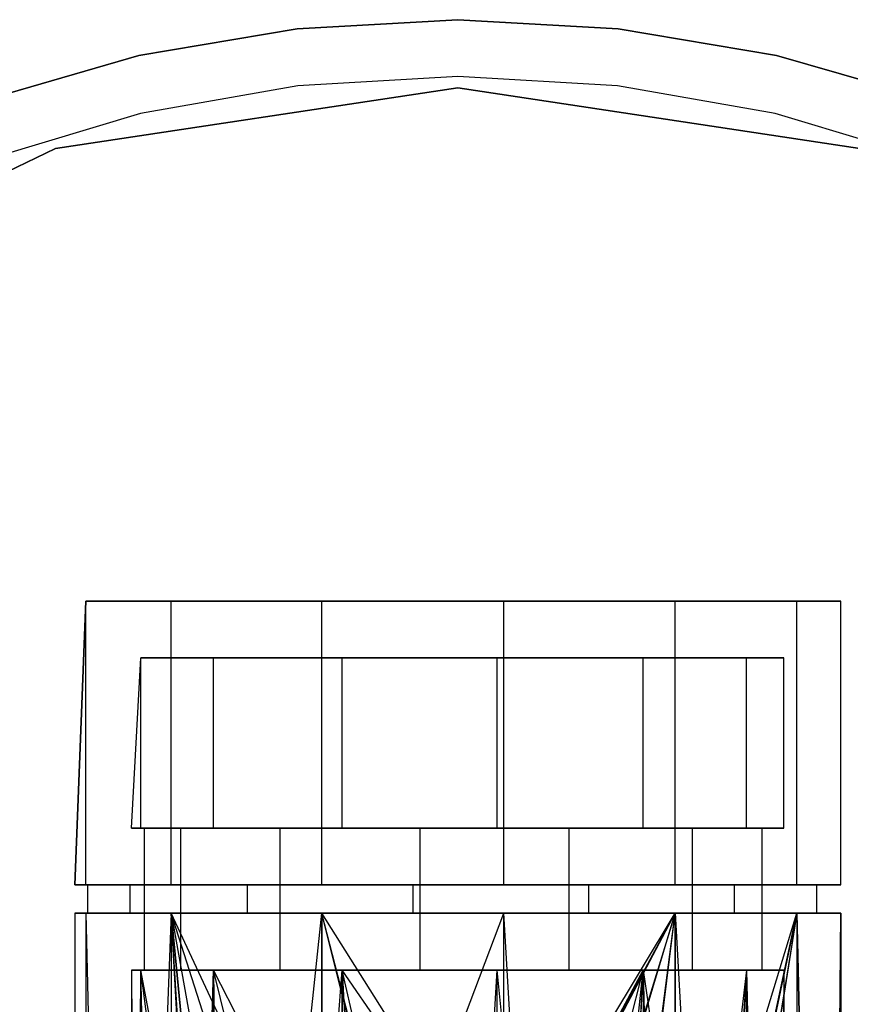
# Model space of a CAD drawing. Extents: x 0.03 to 4.74, y -5.92 to 1.99.
# Tile 20 of 21: x 1.78 to 2.93, y 0.62 to 1.99. Entities that reach past the tile are written whole.
import ezdxf

# ---------------------------------------------------------------- set-up
doc = ezdxf.new("R2010")
doc.units = 0
doc.header["$MEASUREMENT"] = 0
doc.layers.get('0').update_dxf_attribs({"color": 13, "linetype": 'CONTINUOUS'})

# ---------------------------------------------------------------- blocks, each defined once
blk = doc.blocks.new('TESSA-LED_STL')
at = {"color": 0}
for p, q in [((2.1632, 1.9757, 0.4331), (2.3858, 1.9882, 0.4331)), ((2.3858, 1.9882, 0), (2.1632, 1.9757, 0)), ((2.1632, 1.9757, 0.4331), (2.3858, 1.9882, 0.4331)), ((2.3858, 1.9882, 0), (2.1632, 1.9757, 0)), ((2.6084, 1.9757, 0), (2.3858, 1.9882, 0)), ((2.3858, 1.9882, 0.4331), (2.3858, 1.9882, 0)), ((2.3858, 1.9882, 0.4331), (2.6084, 1.9757, 0.4331)), ((2.3858, 1.9882, 0.4331), (2.3858, 1.9882, 0)), ((2.3858, 1.9882, 0.4331), (2.6084, 1.9757, 0.4331)), ((2.6084, 1.9757, 0), (2.3858, 1.9882, 0)), ((1.9434, 1.9383, 0.4331), (2.1632, 1.9757, 0.4331)), ((2.1632, 1.9757, 0), (1.9434, 1.9383, 0)), ((1.9434, 1.9383, 0.4331), (2.1632, 1.9757, 0.4331)), ((2.1632, 1.9757, 0), (1.9434, 1.9383, 0)), ((2.1632, 1.9757, 0.4331), (2.1632, 1.9757, 0)), ((2.1632, 1.9757, 0.4331), (2.1632, 1.9757, 0)), ((2.6084, 1.9757, 0.4331), (2.6084, 1.9757, 0)), ((2.6084, 1.9757, 0.4331), (2.8282, 1.9383, 0.4331)), ((2.8282, 1.9383, 0), (2.6084, 1.9757, 0)), ((2.6084, 1.9757, 0.4331), (2.6084, 1.9757, 0)), ((2.6084, 1.9757, 0.4331), (2.8282, 1.9383, 0.4331)), ((2.8282, 1.9383, 0), (2.6084, 1.9757, 0)), ((1.7292, 1.8766, 0.4331), (1.9434, 1.9383, 0.4331)), ((1.9434, 1.9383, 0), (1.7292, 1.8766, 0)), ((1.7292, 1.8766, 0.4331), (1.9434, 1.9383, 0.4331)), ((1.9434, 1.9383, 0), (1.7292, 1.8766, 0)), ((1.9434, 1.9383, 0.4331), (1.9434, 1.9383, 0)), ((1.9434, 1.9383, 0.4331), (1.9434, 1.9383, 0)), ((2.8282, 1.9383, 0.4331), (2.8282, 1.9383, 0)), ((2.8282, 1.9383, 0.4331), (3.0425, 1.8766, 0.4331)), ((3.0425, 1.8766, 0), (2.8282, 1.9383, 0)), ((2.8282, 1.9383, 0.4331), (2.8282, 1.9383, 0)), ((2.8282, 1.9383, 0.4331), (3.0425, 1.8766, 0.4331)), ((3.0425, 1.8766, 0), (2.8282, 1.9383, 0)), ((2.3858, 1.9094, 0), (2.1642, 1.8965, 0)), ((2.3858, 1.9094, 0), (2.1642, 1.8965, 0)), ((2.3858, 1.9094, 0.3543), (2.1642, 1.8965, 0.3543)), ((2.3858, 1.9094, 0.3543), (2.1642, 1.8965, 0.3543)), ((2.6075, 1.8965, 0), (2.3858, 1.9094, 0)), ((2.3858, 1.9094, 0.3543), (2.3858, 1.9094, 0)), ((2.6075, 1.8965, 0), (2.3858, 1.9094, 0)), ((2.6075, 1.8965, 0.3543), (2.3858, 1.9094, 0.3543)), ((2.3858, 1.9094, 0.3543), (2.3858, 1.9094, 0)), ((2.6075, 1.8965, 0.3543), (2.3858, 1.9094, 0.3543)), ((1.8277, 1.8094, 0.2763), (2.3858, 1.8935, 0.2763)), ((2.3858, 1.8935, 0.0007), (1.8277, 1.8094, 0.0007)), ((2.3858, 1.8935, 0.0007), (1.8277, 1.8094, 0.0007)), ((1.8277, 1.8094, 0.2763), (2.3858, 1.8935, 0.2763)), ((2.1642, 1.8965, 0), (1.9455, 1.858, 0)), ((2.1642, 1.8965, 0), (1.9455, 1.858, 0)), ((2.1642, 1.8965, 0.3543), (1.9455, 1.858, 0.3543)), ((2.1642, 1.8965, 0.3543), (1.9455, 1.858, 0.3543)), ((2.1642, 1.8965, 0), (2.1642, 1.8965, 0.3543)), ((2.1642, 1.8965, 0), (2.1642, 1.8965, 0.3543)), ((2.9439, 1.8094, 0.0007), (2.3858, 1.8935, 0.0007)), ((2.3858, 1.8935, 0.2763), (2.3858, 1.8935, 0.0007)), ((2.3858, 1.8935, 0.2763), (2.9439, 1.8094, 0.2763)), ((2.3858, 1.8935, 0.2763), (2.3858, 1.8935, 0.0007)), ((2.9439, 1.8094, 0.0007), (2.3858, 1.8935, 0.0007)), ((2.3858, 1.8935, 0.2763), (2.9439, 1.8094, 0.2763)), ((2.8262, 1.858, 0), (2.6075, 1.8965, 0)), ((2.6075, 1.8965, 0), (2.6075, 1.8965, 0.3543)), ((2.6075, 1.8965, 0), (2.6075, 1.8965, 0.3543)), ((2.8262, 1.858, 0), (2.6075, 1.8965, 0)), ((2.8262, 1.858, 0.3543), (2.6075, 1.8965, 0.3543)), ((2.8262, 1.858, 0.3543), (2.6075, 1.8965, 0.3543)), ((1.9455, 1.858, 0), (1.7328, 1.7943, 0)), ((1.9455, 1.858, 0), (1.7328, 1.7943, 0)), ((1.9455, 1.858, 0.3543), (1.7328, 1.7943, 0.3543)), ((1.9455, 1.858, 0.3543), (1.7328, 1.7943, 0.3543)), ((1.9455, 1.858, 0), (1.9455, 1.858, 0.3543)), ((1.9455, 1.858, 0), (1.9455, 1.858, 0.3543)), ((3.0389, 1.7943, 0), (2.8262, 1.858, 0)), ((2.8262, 1.858, 0), (2.8262, 1.858, 0.3543)), ((2.8262, 1.858, 0), (2.8262, 1.858, 0.3543)), ((3.0389, 1.7943, 0), (2.8262, 1.858, 0)), ((3.0389, 1.7943, 0.3543), (2.8262, 1.858, 0.3543)), ((3.0389, 1.7943, 0.3543), (2.8262, 1.858, 0.3543)), ((1.3192, 1.5645, 0.2763), (1.8277, 1.8094, 0.2763)), ((1.8277, 1.8094, 0.0007), (1.3192, 1.5645, 0.0007)), ((1.8277, 1.8094, 0.0007), (1.3192, 1.5645, 0.0007)), ((1.3192, 1.5645, 0.2763), (1.8277, 1.8094, 0.2763)), ((1.8277, 1.8094, 0.2763), (1.8277, 1.8094, 0.0007)), ((1.8277, 1.8094, 0.2763), (1.8277, 1.8094, 0.0007)), ((1.8698, 1.1811, 38.5138), (1.8543, 0.7874, 38.3866)), ((1.8543, 0.7874, 38.3866), (1.8698, 1.1811, 38.2594)), ((1.8543, 0.7874, 38.3866), (1.8698, 1.1811, 38.2594)), ((1.8698, 1.1811, 38.5138), (1.8543, 0.7874, 38.3866)), ((1.988, 1.1811, 38.0341), (1.8698, 1.1811, 38.2594)), ((1.8698, 1.1811, 38.2594), (1.8698, 1.1811, 38.5138)), ((1.8698, 1.1811, 38.5138), (1.988, 1.1811, 38.739)), ((1.8698, 0.7874, 38.5138), (1.8698, 1.1811, 38.5138)), ((1.8698, 1.1811, 38.5138), (1.988, 1.1811, 38.739)), ((1.8698, 0.7874, 38.5138), (1.8698, 1.1811, 38.5138)), ((1.8698, 0.7874, 38.2594), (1.8698, 1.1811, 38.2594)), ((1.988, 1.1811, 38.0341), (1.8698, 1.1811, 38.2594)), ((1.8698, 0.7874, 38.2594), (1.8698, 1.1811, 38.2594)), ((1.8698, 1.1811, 38.2594), (1.8698, 1.1811, 38.5138)), ((2.1974, 1.1811, 37.8896), (1.988, 1.1811, 38.0341)), ((1.988, 1.1811, 38.739), (2.1974, 1.1811, 38.8835)), ((1.988, 0.7874, 38.739), (1.988, 1.1811, 38.739)), ((1.988, 1.1811, 38.739), (2.1974, 1.1811, 38.8835)), ((1.988, 0.7874, 38.739), (1.988, 1.1811, 38.739)), ((1.988, 0.7874, 38.0341), (1.988, 1.1811, 38.0341)), ((2.1974, 1.1811, 37.8896), (1.988, 1.1811, 38.0341)), ((1.988, 0.7874, 38.0341), (1.988, 1.1811, 38.0341)), ((2.4499, 1.1811, 37.8589), (2.1974, 1.1811, 37.8896)), ((2.1974, 1.1811, 38.8835), (2.4499, 1.1811, 38.9142)), ((2.1974, 0.7874, 38.8835), (2.1974, 1.1811, 38.8835)), ((2.1974, 1.1811, 38.8835), (2.4499, 1.1811, 38.9142)), ((2.1974, 0.7874, 38.8835), (2.1974, 1.1811, 38.8835)), ((2.1974, 0.7874, 37.8896), (2.1974, 1.1811, 37.8896)), ((2.4499, 1.1811, 37.8589), (2.1974, 1.1811, 37.8896)), ((2.1974, 0.7874, 37.8896), (2.1974, 1.1811, 37.8896)), ((2.6878, 1.1811, 37.9492), (2.4499, 1.1811, 37.8589)), ((2.4499, 1.1811, 38.9142), (2.6878, 1.1811, 38.824)), ((2.4499, 0.7874, 38.9142), (2.4499, 1.1811, 38.9142)), ((2.4499, 1.1811, 38.9142), (2.6878, 1.1811, 38.824)), ((2.4499, 0.7874, 38.9142), (2.4499, 1.1811, 38.9142)), ((2.4499, 0.7874, 37.8589), (2.4499, 1.1811, 37.8589)), ((2.6878, 1.1811, 37.9492), (2.4499, 1.1811, 37.8589)), ((2.4499, 0.7874, 37.8589), (2.4499, 1.1811, 37.8589)), ((2.8564, 1.1811, 38.1396), (2.6878, 1.1811, 37.9492)), ((2.6878, 1.1811, 38.824), (2.8564, 1.1811, 38.6336)), ((2.6878, 0.7874, 38.824), (2.6878, 1.1811, 38.824)), ((2.6878, 1.1811, 38.824), (2.8564, 1.1811, 38.6336)), ((2.6878, 0.7874, 38.824), (2.6878, 1.1811, 38.824)), ((2.6878, 0.7874, 37.9492), (2.6878, 1.1811, 37.9492)), ((2.8564, 1.1811, 38.1396), (2.6878, 1.1811, 37.9492)), ((2.6878, 0.7874, 37.9492), (2.6878, 1.1811, 37.9492)), ((2.8564, 1.1811, 38.6336), (2.9173, 1.1811, 38.3866)), ((2.9173, 1.1811, 38.3866), (2.8564, 1.1811, 38.1396)), ((2.8564, 0.7874, 38.6336), (2.8564, 1.1811, 38.6336)), ((2.8564, 1.1811, 38.6336), (2.9173, 1.1811, 38.3866)), ((2.8564, 0.7874, 38.6336), (2.8564, 1.1811, 38.6336)), ((2.8564, 0.7874, 38.1396), (2.8564, 1.1811, 38.1396)), ((2.9173, 1.1811, 38.3866), (2.8564, 1.1811, 38.1396)), ((2.8564, 0.7874, 38.1396), (2.8564, 1.1811, 38.1396)), ((2.9173, 0.7874, 38.3866), (2.9173, 1.1811, 38.3866)), ((2.9173, 0.7874, 38.3866), (2.9173, 1.1811, 38.3866)), ((1.9331, 0.8661, 38.3866), (1.9462, 1.1024, 38.4949)), ((1.9331, 0.8661, 38.3866), (1.9462, 1.1024, 38.4949)), ((1.9331, 0.8661, 38.3866), (1.9462, 1.1024, 38.2782)), ((1.9331, 0.8661, 38.3866), (1.9462, 1.1024, 38.2782)), ((2.0469, 1.1024, 38.6868), (1.9462, 1.1024, 38.4949)), ((1.9462, 1.1024, 38.4949), (1.9462, 1.1024, 38.2782)), ((1.9462, 1.1024, 38.2782), (2.0469, 1.1024, 38.0863)), ((1.9462, 0.8661, 38.4949), (1.9462, 1.1024, 38.4949)), ((2.0469, 1.1024, 38.6868), (1.9462, 1.1024, 38.4949)), ((1.9462, 0.8661, 38.4949), (1.9462, 1.1024, 38.4949)), ((1.9462, 1.1024, 38.4949), (1.9462, 1.1024, 38.2782)), ((1.9462, 0.8661, 38.2782), (1.9462, 1.1024, 38.2782)), ((1.9462, 0.8661, 38.2782), (1.9462, 1.1024, 38.2782)), ((1.9462, 1.1024, 38.2782), (2.0469, 1.1024, 38.0863)), ((2.2253, 1.1024, 38.8099), (2.0469, 1.1024, 38.6868)), ((2.0469, 1.1024, 38.0863), (2.2253, 1.1024, 37.9632)), ((2.0469, 0.8661, 38.6868), (2.0469, 1.1024, 38.6868)), ((2.0469, 0.8661, 38.0863), (2.0469, 1.1024, 38.0863)), ((2.0469, 0.8661, 38.0863), (2.0469, 1.1024, 38.0863)), ((2.0469, 1.1024, 38.0863), (2.2253, 1.1024, 37.9632)), ((2.0469, 0.8661, 38.6868), (2.0469, 1.1024, 38.6868)), ((2.2253, 1.1024, 38.8099), (2.0469, 1.1024, 38.6868)), ((2.4404, 1.1024, 38.836), (2.2253, 1.1024, 38.8099)), ((2.2253, 1.1024, 37.9632), (2.4404, 1.1024, 37.9371)), ((2.2253, 0.8661, 37.9632), (2.2253, 1.1024, 37.9632)), ((2.2253, 0.8661, 37.9632), (2.2253, 1.1024, 37.9632)), ((2.2253, 1.1024, 37.9632), (2.4404, 1.1024, 37.9371)), ((2.2253, 0.8661, 38.8099), (2.2253, 1.1024, 38.8099)), ((2.4404, 1.1024, 38.836), (2.2253, 1.1024, 38.8099)), ((2.2253, 0.8661, 38.8099), (2.2253, 1.1024, 38.8099)), ((2.643, 1.1024, 38.7592), (2.4404, 1.1024, 38.836)), ((2.4404, 1.1024, 37.9371), (2.643, 1.1024, 38.014)), ((2.4404, 0.8661, 37.9371), (2.4404, 1.1024, 37.9371)), ((2.4404, 0.8661, 37.9371), (2.4404, 1.1024, 37.9371)), ((2.4404, 1.1024, 37.9371), (2.643, 1.1024, 38.014)), ((2.4404, 0.8661, 38.836), (2.4404, 1.1024, 38.836)), ((2.643, 1.1024, 38.7592), (2.4404, 1.1024, 38.836)), ((2.4404, 0.8661, 38.836), (2.4404, 1.1024, 38.836)), ((2.7867, 1.1024, 38.597), (2.643, 1.1024, 38.7592)), ((2.643, 1.1024, 38.014), (2.7867, 1.1024, 38.1762)), ((2.643, 0.8661, 38.014), (2.643, 1.1024, 38.014)), ((2.643, 0.8661, 38.014), (2.643, 1.1024, 38.014)), ((2.643, 1.1024, 38.014), (2.7867, 1.1024, 38.1762)), ((2.643, 0.8661, 38.7592), (2.643, 1.1024, 38.7592)), ((2.7867, 1.1024, 38.597), (2.643, 1.1024, 38.7592)), ((2.643, 0.8661, 38.7592), (2.643, 1.1024, 38.7592)), ((2.7867, 1.1024, 38.1762), (2.8386, 1.1024, 38.3866)), ((2.8386, 1.1024, 38.3866), (2.7867, 1.1024, 38.597)), ((2.7867, 0.8661, 38.1762), (2.7867, 1.1024, 38.1762)), ((2.7867, 0.8661, 38.1762), (2.7867, 1.1024, 38.1762)), ((2.7867, 1.1024, 38.1762), (2.8386, 1.1024, 38.3866)), ((2.7867, 0.8661, 38.597), (2.7867, 1.1024, 38.597)), ((2.8386, 1.1024, 38.3866), (2.7867, 1.1024, 38.597)), ((2.7867, 0.8661, 38.597), (2.7867, 1.1024, 38.597)), ((2.8386, 0.8661, 38.3866), (2.8386, 1.1024, 38.3866)), ((2.8386, 0.8661, 38.3866), (2.8386, 1.1024, 38.3866)), ((1.9462, 0.8661, 38.4949), (1.9331, 0.8661, 38.3866)), ((1.9331, 0.8661, 38.3866), (1.9462, 0.8661, 38.2782)), ((1.9331, 0.8661, 38.3866), (1.9462, 0.8661, 38.2782)), ((1.9462, 0.8661, 38.4949), (1.9331, 0.8661, 38.3866)), ((2.0469, 0.8661, 38.6868), (1.9462, 0.8661, 38.4949)), ((1.9462, 0.8661, 38.2782), (2.0469, 0.8661, 38.0863)), ((2.0469, 0.8661, 38.6868), (1.9462, 0.8661, 38.4949)), ((1.9462, 0.8661, 38.2782), (2.0469, 0.8661, 38.0863)), ((2.001, 0.8661, 38.5885), (1.9512, 0.8661, 38.3866)), ((1.9512, 0.8661, 38.3866), (2.001, 0.8661, 38.1846)), ((1.9512, 0.6693, 38.3866), (1.9512, 0.8661, 38.3866)), ((2.001, 0.8661, 38.5885), (1.9512, 0.8661, 38.3866)), ((1.9512, 0.8661, 38.3866), (2.001, 0.8661, 38.1846)), ((1.9512, 0.6693, 38.3866), (1.9512, 0.8661, 38.3866)), ((2.001, 0.8661, 38.1846), (2.1389, 0.8661, 38.0289)), ((2.1389, 0.8661, 38.7443), (2.001, 0.8661, 38.5885)), ((2.001, 0.8661, 38.5885), (2.001, 0.6693, 38.5885)), ((2.001, 0.8661, 38.5885), (2.001, 0.6693, 38.5885)), ((2.1389, 0.8661, 38.7443), (2.001, 0.8661, 38.5885)), ((2.001, 0.8661, 38.1846), (2.1389, 0.8661, 38.0289)), ((2.001, 0.8661, 38.1846), (2.001, 0.6693, 38.1846)), ((2.001, 0.8661, 38.1846), (2.001, 0.6693, 38.1846)), ((2.0469, 0.8661, 38.0863), (2.2253, 0.8661, 37.9632)), ((2.2253, 0.8661, 38.8099), (2.0469, 0.8661, 38.6868)), ((2.2253, 0.8661, 38.8099), (2.0469, 0.8661, 38.6868)), ((2.0469, 0.8661, 38.0863), (2.2253, 0.8661, 37.9632)), ((2.1389, 0.8661, 38.0289), (2.3334, 0.8661, 37.9551)), ((2.3334, 0.8661, 38.818), (2.1389, 0.8661, 38.7443)), ((2.1389, 0.8661, 38.7443), (2.1389, 0.6693, 38.7443)), ((2.1389, 0.8661, 38.7443), (2.1389, 0.6693, 38.7443)), ((2.3334, 0.8661, 38.818), (2.1389, 0.8661, 38.7443)), ((2.1389, 0.8661, 38.0289), (2.3334, 0.8661, 37.9551)), ((2.1389, 0.8661, 38.0289), (2.1389, 0.6693, 38.0289)), ((2.1389, 0.8661, 38.0289), (2.1389, 0.6693, 38.0289)), ((2.2253, 0.8661, 37.9632), (2.4404, 0.8661, 37.9371)), ((2.4404, 0.8661, 38.836), (2.2253, 0.8661, 38.8099)), ((2.4404, 0.8661, 38.836), (2.2253, 0.8661, 38.8099)), ((2.2253, 0.8661, 37.9632), (2.4404, 0.8661, 37.9371)), ((2.3334, 0.8661, 37.9551), (2.5399, 0.8661, 37.9802)), ((2.5399, 0.8661, 38.7929), (2.3334, 0.8661, 38.818)), ((2.3334, 0.8661, 38.818), (2.3334, 0.6693, 38.818)), ((2.3334, 0.8661, 38.818), (2.3334, 0.6693, 38.818)), ((2.5399, 0.8661, 38.7929), (2.3334, 0.8661, 38.818)), ((2.3334, 0.8661, 37.9551), (2.5399, 0.8661, 37.9802)), ((2.3334, 0.8661, 37.9551), (2.3334, 0.6693, 37.9551)), ((2.3334, 0.8661, 37.9551), (2.3334, 0.6693, 37.9551)), ((2.4404, 0.8661, 37.9371), (2.643, 0.8661, 38.014)), ((2.643, 0.8661, 38.7592), (2.4404, 0.8661, 38.836)), ((2.643, 0.8661, 38.7592), (2.4404, 0.8661, 38.836)), ((2.4404, 0.8661, 37.9371), (2.643, 0.8661, 38.014)), ((2.5399, 0.8661, 37.9802), (2.7111, 0.8661, 38.0984)), ((2.7111, 0.8661, 38.6748), (2.5399, 0.8661, 38.7929)), ((2.5399, 0.8661, 38.7929), (2.5399, 0.6693, 38.7929)), ((2.5399, 0.8661, 38.7929), (2.5399, 0.6693, 38.7929)), ((2.7111, 0.8661, 38.6748), (2.5399, 0.8661, 38.7929)), ((2.5399, 0.8661, 37.9802), (2.7111, 0.8661, 38.0984)), ((2.5399, 0.8661, 37.9802), (2.5399, 0.6693, 37.9802)), ((2.5399, 0.8661, 37.9802), (2.5399, 0.6693, 37.9802)), ((2.643, 0.8661, 38.014), (2.7867, 0.8661, 38.1762)), ((2.7867, 0.8661, 38.597), (2.643, 0.8661, 38.7592)), ((2.7867, 0.8661, 38.597), (2.643, 0.8661, 38.7592)), ((2.643, 0.8661, 38.014), (2.7867, 0.8661, 38.1762)), ((2.7111, 0.8661, 38.0984), (2.8078, 0.8661, 38.2826)), ((2.8078, 0.8661, 38.4906), (2.7111, 0.8661, 38.6748)), ((2.7111, 0.8661, 38.6748), (2.7111, 0.6693, 38.6748)), ((2.7111, 0.8661, 38.6748), (2.7111, 0.6693, 38.6748)), ((2.8078, 0.8661, 38.4906), (2.7111, 0.8661, 38.6748)), ((2.7111, 0.8661, 38.0984), (2.8078, 0.8661, 38.2826)), ((2.7111, 0.8661, 38.0984), (2.7111, 0.6693, 38.0984)), ((2.7111, 0.8661, 38.0984), (2.7111, 0.6693, 38.0984)), ((2.7867, 0.8661, 38.1762), (2.8386, 0.8661, 38.3866)), ((2.8386, 0.8661, 38.3866), (2.7867, 0.8661, 38.597)), ((2.8386, 0.8661, 38.3866), (2.7867, 0.8661, 38.597)), ((2.7867, 0.8661, 38.1762), (2.8386, 0.8661, 38.3866)), ((2.8078, 0.8661, 38.2826), (2.8078, 0.8661, 38.4906)), ((2.8078, 0.8661, 38.4906), (2.8078, 0.6693, 38.4906)), ((2.8078, 0.8661, 38.4906), (2.8078, 0.6693, 38.4906)), ((2.8078, 0.8661, 38.2826), (2.8078, 0.8661, 38.4906)), ((2.8078, 0.8661, 38.2826), (2.8078, 0.6693, 38.2826)), ((2.8078, 0.8661, 38.2826), (2.8078, 0.6693, 38.2826)), ((1.8543, 0.7874, 38.3866), (1.8698, 0.7874, 38.5138)), ((1.8698, 0.7874, 38.2594), (1.8543, 0.7874, 38.3866)), ((1.8543, 0.7874, 38.3866), (1.8698, 0.7874, 38.5138)), ((1.8698, 0.7874, 38.2594), (1.8543, 0.7874, 38.3866)), ((1.8698, 0.7874, 38.5138), (1.988, 0.7874, 38.739)), ((1.988, 0.7874, 38.0341), (1.8698, 0.7874, 38.2594)), ((1.988, 0.7874, 38.0341), (1.8698, 0.7874, 38.2594)), ((1.8698, 0.7874, 38.5138), (1.988, 0.7874, 38.739)), ((1.9313, 0.7874, 38.148), (1.8725, 0.7874, 38.3866)), ((1.8725, 0.7874, 38.3866), (1.9313, 0.7874, 38.6251)), ((1.8725, 0.7874, 38.3866), (1.9313, 0.7874, 38.6251)), ((1.8725, 0.748, 38.3866), (1.8725, 0.7874, 38.3866)), ((1.8725, 0.748, 38.3866), (1.8725, 0.7874, 38.3866)), ((1.9313, 0.7874, 38.148), (1.8725, 0.7874, 38.3866)), ((1.9313, 0.7874, 38.6251), (2.0942, 0.7874, 38.8091)), ((2.0942, 0.7874, 37.9641), (1.9313, 0.7874, 38.148)), ((1.9313, 0.748, 38.6251), (1.9313, 0.7874, 38.6251)), ((1.9313, 0.7874, 38.6251), (2.0942, 0.7874, 38.8091)), ((1.9313, 0.748, 38.6251), (1.9313, 0.7874, 38.6251)), ((1.9313, 0.748, 38.148), (1.9313, 0.7874, 38.148)), ((2.0942, 0.7874, 37.9641), (1.9313, 0.7874, 38.148)), ((1.9313, 0.748, 38.148), (1.9313, 0.7874, 38.148)), ((1.988, 0.7874, 38.739), (2.1974, 0.7874, 38.8835)), ((2.1974, 0.7874, 37.8896), (1.988, 0.7874, 38.0341)), ((2.1974, 0.7874, 37.8896), (1.988, 0.7874, 38.0341)), ((1.988, 0.7874, 38.739), (2.1974, 0.7874, 38.8835)), ((2.0942, 0.7874, 38.8091), (2.3239, 0.7874, 38.8962)), ((2.3239, 0.7874, 37.877), (2.0942, 0.7874, 37.9641)), ((2.0942, 0.748, 38.8091), (2.0942, 0.7874, 38.8091)), ((2.0942, 0.7874, 38.8091), (2.3239, 0.7874, 38.8962)), ((2.0942, 0.748, 38.8091), (2.0942, 0.7874, 38.8091)), ((2.0942, 0.748, 37.9641), (2.0942, 0.7874, 37.9641)), ((2.3239, 0.7874, 37.877), (2.0942, 0.7874, 37.9641)), ((2.0942, 0.748, 37.9641), (2.0942, 0.7874, 37.9641)), ((2.1974, 0.7874, 38.8835), (2.4499, 0.7874, 38.9142)), ((2.4499, 0.7874, 37.8589), (2.1974, 0.7874, 37.8896)), ((2.4499, 0.7874, 37.8589), (2.1974, 0.7874, 37.8896)), ((2.1974, 0.7874, 38.8835), (2.4499, 0.7874, 38.9142)), ((2.3239, 0.7874, 38.8962), (2.5679, 0.7874, 38.8666)), ((2.5679, 0.7874, 37.9066), (2.3239, 0.7874, 37.877)), ((2.3239, 0.748, 38.8962), (2.3239, 0.7874, 38.8962)), ((2.3239, 0.7874, 38.8962), (2.5679, 0.7874, 38.8666)), ((2.3239, 0.748, 38.8962), (2.3239, 0.7874, 38.8962)), ((2.3239, 0.748, 37.877), (2.3239, 0.7874, 37.877)), ((2.5679, 0.7874, 37.9066), (2.3239, 0.7874, 37.877)), ((2.3239, 0.748, 37.877), (2.3239, 0.7874, 37.877)), ((2.4499, 0.7874, 38.9142), (2.6878, 0.7874, 38.824)), ((2.6878, 0.7874, 37.9492), (2.4499, 0.7874, 37.8589)), ((2.6878, 0.7874, 37.9492), (2.4499, 0.7874, 37.8589)), ((2.4499, 0.7874, 38.9142), (2.6878, 0.7874, 38.824)), ((2.5679, 0.7874, 38.8666), (2.7701, 0.7874, 38.727)), ((2.7701, 0.7874, 38.0461), (2.5679, 0.7874, 37.9066)), ((2.5679, 0.748, 38.8666), (2.5679, 0.7874, 38.8666)), ((2.5679, 0.7874, 38.8666), (2.7701, 0.7874, 38.727)), ((2.5679, 0.748, 38.8666), (2.5679, 0.7874, 38.8666)), ((2.5679, 0.748, 37.9066), (2.5679, 0.7874, 37.9066)), ((2.7701, 0.7874, 38.0461), (2.5679, 0.7874, 37.9066)), ((2.5679, 0.748, 37.9066), (2.5679, 0.7874, 37.9066)), ((2.6878, 0.7874, 38.824), (2.8564, 0.7874, 38.6336)), ((2.8564, 0.7874, 38.1396), (2.6878, 0.7874, 37.9492)), ((2.8564, 0.7874, 38.1396), (2.6878, 0.7874, 37.9492)), ((2.6878, 0.7874, 38.824), (2.8564, 0.7874, 38.6336)), ((2.7701, 0.7874, 38.727), (2.8843, 0.7874, 38.5094)), ((2.8843, 0.7874, 38.2637), (2.7701, 0.7874, 38.0461)), ((2.7701, 0.748, 38.727), (2.7701, 0.7874, 38.727)), ((2.7701, 0.7874, 38.727), (2.8843, 0.7874, 38.5094)), ((2.7701, 0.748, 38.727), (2.7701, 0.7874, 38.727)), ((2.7701, 0.748, 38.0461), (2.7701, 0.7874, 38.0461)), ((2.8843, 0.7874, 38.2637), (2.7701, 0.7874, 38.0461)), ((2.7701, 0.748, 38.0461), (2.7701, 0.7874, 38.0461)), ((2.8564, 0.7874, 38.6336), (2.9173, 0.7874, 38.3866)), ((2.9173, 0.7874, 38.3866), (2.8564, 0.7874, 38.1396)), ((2.9173, 0.7874, 38.3866), (2.8564, 0.7874, 38.1396)), ((2.8564, 0.7874, 38.6336), (2.9173, 0.7874, 38.3866)), ((2.8843, 0.7874, 38.5094), (2.8843, 0.7874, 38.2637)), ((2.8843, 0.748, 38.5094), (2.8843, 0.7874, 38.5094)), ((2.8843, 0.748, 38.2637), (2.8843, 0.7874, 38.2637)), ((2.8843, 0.7874, 38.5094), (2.8843, 0.7874, 38.2637)), ((2.8843, 0.748, 38.5094), (2.8843, 0.7874, 38.5094)), ((2.8843, 0.748, 38.2637), (2.8843, 0.7874, 38.2637)), ((1.8698, 0.748, 38.2594), (1.8543, 0.748, 38.3866)), ((1.8543, 0.748, 38.3866), (1.8698, 0.748, 38.5138)), ((1.8543, 0.748, 38.3866), (1.8698, 0.748, 38.5138)), ((1.8543, 0.748, 38.3866), (1.8543, -1.2598, 38.3865)), ((1.8543, 0.748, 38.3866), (1.8543, -1.2598, 38.3865)), ((1.8698, 0.748, 38.2594), (1.8543, 0.748, 38.3866)), ((1.8698, 0.748, 38.5138), (1.988, 0.748, 38.739)), ((1.988, 0.748, 38.0341), (1.8698, 0.748, 38.2594)), ((1.8698, 0.748, 38.5138), (1.988, 0.748, 38.739)), ((1.8698, 0.748, 38.5138), (1.9153, -1.2466, 38.6338)), ((1.8698, 0.748, 38.5138), (1.9153, -1.2466, 38.6338)), ((1.8698, 0.748, 38.5138), (1.8698, -1.2563, 38.5138)), ((1.8698, 0.748, 38.5138), (1.8698, -1.2563, 38.5138)), ((1.8698, 0.748, 38.2594), (1.8698, -1.2563, 38.2594)), ((1.8698, 0.748, 38.2594), (1.8698, -1.2563, 38.2594)), ((1.8698, 0.748, 38.2594), (1.9152, -1.2466, 38.1396)), ((1.8698, 0.748, 38.2594), (1.9152, -1.2466, 38.1396)), ((1.988, 0.748, 38.0341), (1.8698, 0.748, 38.2594)), ((1.8725, 0.748, 38.3866), (1.9313, 0.748, 38.6251)), ((1.9313, 0.748, 38.148), (1.8725, 0.748, 38.3866)), ((1.8725, 0.748, 38.3866), (1.9313, 0.748, 38.6251)), ((1.9313, 0.748, 38.148), (1.8725, 0.748, 38.3866)), ((1.988, 0.748, 38.0341), (1.9152, -1.2466, 38.1396)), ((1.988, 0.748, 38.0341), (1.9152, -1.2466, 38.1396)), ((1.988, 0.748, 38.739), (1.9153, -1.2466, 38.6338)), ((1.988, 0.748, 38.739), (1.9153, -1.2466, 38.6338)), ((1.9313, 0.748, 38.6251), (2.0942, 0.748, 38.8091)), ((2.0942, 0.748, 37.9641), (1.9313, 0.748, 38.148)), ((2.0942, 0.748, 37.9641), (1.9313, 0.748, 38.148)), ((1.9313, 0.748, 38.6251), (2.0942, 0.748, 38.8091)), ((1.988, 0.748, 38.739), (2.1974, 0.748, 38.8835)), ((2.1974, 0.748, 37.8896), (1.988, 0.748, 38.0341)), ((2.0325, 0.0271, 37.9895), (1.988, 0.748, 38.0341)), ((1.988, 0.748, 38.0341), (2.05, 0.1129, 37.9746)), ((1.988, 0.748, 38.0341), (2.05, 0.1129, 37.9746)), ((1.988, 0.748, 38.0341), (2.0886, 0.1928, 37.946)), ((2.1974, 0.3, 37.8896), (1.988, 0.748, 38.0341)), ((2.1974, 0.748, 37.8896), (1.988, 0.748, 38.0341)), ((2.1974, 0.3, 37.8896), (1.988, 0.748, 38.0341)), ((2.1446, 0.2595, 37.913), (1.988, 0.748, 38.0341)), ((2.1446, 0.2595, 37.913), (1.988, 0.748, 38.0341)), ((1.988, 0.748, 38.0341), (2.0886, 0.1928, 37.946)), ((2.0276, 0.0444, 38.7792), (1.988, 0.748, 38.739)), ((1.988, 0.748, 38.739), (1.988, -1.233, 38.739)), ((2.0484, 0.128, 38.7972), (1.988, 0.748, 38.739)), ((2.0276, 0.0444, 38.7792), (1.988, 0.748, 38.739)), ((1.988, 0.748, 38.739), (2.1974, 0.748, 38.8835)), ((2.0484, 0.128, 38.7972), (1.988, 0.748, 38.739)), ((1.988, 0.748, 38.739), (1.988, -1.233, 38.739)), ((1.988, 0.748, 38.0341), (1.988, -1.233, 38.0341)), ((1.988, 0.748, 38.0341), (1.988, -1.233, 38.0341)), ((2.0325, 0.0271, 37.9895), (1.988, 0.748, 38.0341)), ((2.0942, 0.748, 38.8091), (2.3239, 0.748, 38.8962)), ((2.3239, 0.748, 37.877), (2.0942, 0.748, 37.9641)), ((2.3239, 0.748, 37.877), (2.0942, 0.748, 37.9641)), ((2.0942, 0.748, 38.8091), (2.3239, 0.748, 38.8962)), ((2.1465, 0.2702, 38.8611), (2.1974, 0.748, 38.8835)), ((2.1465, 0.2702, 38.8611), (2.1974, 0.748, 38.8835)), ((2.1974, 0.748, 38.8835), (2.4499, 0.748, 38.9142)), ((2.4499, 0.748, 37.8589), (2.1974, 0.748, 37.8896)), ((2.1974, 0.748, 37.8896), (2.1974, 0.3, 37.8896)), ((2.4499, 0.3485, 37.8589), (2.1974, 0.748, 37.8896)), ((2.4499, 0.748, 37.8589), (2.1974, 0.748, 37.8896)), ((2.4499, 0.3485, 37.8589), (2.1974, 0.748, 37.8896)), ((2.2984, 0.3434, 37.8623), (2.1974, 0.748, 37.8896)), ((2.2984, 0.3434, 37.8623), (2.1974, 0.748, 37.8896)), ((2.1974, 0.748, 37.8896), (2.1974, 0.3, 37.8896)), ((2.1974, 0.3078, 38.8835), (2.1974, 0.748, 38.8835)), ((2.1974, 0.3078, 38.8835), (2.1974, 0.748, 38.8835)), ((2.2995, 0.3504, 38.911), (2.1974, 0.748, 38.8835)), ((2.2995, 0.3504, 38.911), (2.1974, 0.748, 38.8835)), ((2.1974, 0.748, 38.8835), (2.4499, 0.748, 38.9142)), ((2.2995, 0.3504, 38.911), (2.4499, 0.748, 38.9142)), ((2.2995, 0.3504, 38.911), (2.4499, 0.748, 38.9142)), ((2.3239, 0.748, 38.8962), (2.5679, 0.748, 38.8666)), ((2.5679, 0.748, 37.9066), (2.3239, 0.748, 37.877)), ((2.5679, 0.748, 37.9066), (2.3239, 0.748, 37.877)), ((2.3239, 0.748, 38.8962), (2.5679, 0.748, 38.8666)), ((2.4499, 0.748, 38.9142), (2.6878, 0.748, 38.824)), ((2.6878, 0.748, 37.9492), (2.4499, 0.748, 37.8589)), ((2.4732, 0.3434, 37.8623), (2.4499, 0.748, 37.8589)), ((2.6878, 0.748, 37.9492), (2.4499, 0.748, 37.8589)), ((2.4732, 0.3434, 37.8623), (2.4499, 0.748, 37.8589)), ((2.4499, 0.3485, 37.8589), (2.4499, 0.748, 37.8589)), ((2.4499, 0.3485, 37.8589), (2.4499, 0.748, 37.8589)), ((2.4502, 0.3551, 38.9141), (2.4499, 0.748, 38.9142)), ((2.4502, 0.3551, 38.9141), (2.4499, 0.748, 38.9142)), ((2.4499, 0.748, 38.9142), (2.6878, 0.748, 38.824)), ((2.4502, 0.3551, 38.9141), (2.6878, 0.748, 38.824)), ((2.4502, 0.3551, 38.9141), (2.6878, 0.748, 38.824)), ((2.4725, 0.3504, 38.9109), (2.6878, 0.748, 38.824)), ((2.4725, 0.3504, 38.9109), (2.6878, 0.748, 38.824)), ((2.4732, 0.3434, 37.8623), (2.6878, 0.748, 37.9492)), ((2.4732, 0.3434, 37.8623), (2.6878, 0.748, 37.9492)), ((2.6878, 0.748, 38.824), (2.5549, 0.3189, 38.8905)), ((2.6878, 0.748, 38.824), (2.5549, 0.3189, 38.8905)), ((2.5563, 0.3106, 37.8832), (2.6878, 0.748, 37.9492)), ((2.5563, 0.3106, 37.8832), (2.6878, 0.748, 37.9492)), ((2.5679, 0.748, 38.8666), (2.7701, 0.748, 38.727)), ((2.7701, 0.748, 38.0461), (2.5679, 0.748, 37.9066)), ((2.7701, 0.748, 38.0461), (2.5679, 0.748, 37.9066)), ((2.5679, 0.748, 38.8666), (2.7701, 0.748, 38.727)), ((2.6252, 0.2702, 38.8611), (2.6878, 0.748, 38.824)), ((2.6252, 0.2702, 38.8611), (2.6878, 0.748, 38.824)), ((2.6268, 0.2598, 37.9128), (2.6878, 0.748, 37.9492)), ((2.6268, 0.2598, 37.9128), (2.6878, 0.748, 37.9492)), ((2.6878, 0.748, 38.824), (2.8564, 0.748, 38.6336)), ((2.8564, 0.748, 38.1396), (2.6878, 0.748, 37.9492)), ((2.6878, 0.748, 37.9492), (2.6878, 0.1855, 37.9492)), ((2.6878, 0.748, 37.9492), (2.6878, 0.1855, 37.9492)), ((2.6878, 0.748, 37.9492), (2.7217, 0.1129, 37.9746)), ((2.6878, 0.748, 37.9492), (2.7217, 0.1129, 37.9746)), ((2.8564, 0.748, 38.1396), (2.6878, 0.748, 37.9492)), ((2.6878, 0.1978, 38.824), (2.6878, 0.748, 38.824)), ((2.6878, 0.1978, 38.824), (2.6878, 0.748, 38.824)), ((2.6878, 0.1978, 38.824), (2.8564, 0.748, 38.6336)), ((2.6878, 0.748, 38.824), (2.8564, 0.748, 38.6336)), ((2.6878, 0.1978, 38.824), (2.8564, 0.748, 38.6336)), ((2.8564, 0.748, 38.1396), (2.7217, 0.1129, 37.9746)), ((2.8564, 0.748, 38.1396), (2.7217, 0.1129, 37.9746)), ((2.7228, 0.1293, 38.7976), (2.8564, 0.748, 38.6336)), ((2.7228, 0.1293, 38.7976), (2.8564, 0.748, 38.6336)), ((2.8564, 0.748, 38.1396), (2.7391, 0.0272, 37.9895)), ((2.8564, 0.748, 38.1396), (2.7391, 0.0272, 37.9895)), ((2.8564, 0.748, 38.6336), (2.744, 0.0443, 38.7792)), ((2.8564, 0.748, 38.6336), (2.744, 0.0443, 38.7792)), ((2.7701, 0.748, 38.727), (2.8843, 0.748, 38.5094)), ((2.8843, 0.748, 38.2637), (2.7701, 0.748, 38.0461)), ((2.8843, 0.748, 38.2637), (2.7701, 0.748, 38.0461)), ((2.7701, 0.748, 38.727), (2.8843, 0.748, 38.5094)), ((2.8564, 0.748, 38.6336), (2.9173, 0.748, 38.3866)), ((2.9173, 0.748, 38.3866), (2.8564, 0.748, 38.1396)), ((2.9019, -1.2563, 38.5137), (2.8564, 0.748, 38.6336)), ((2.8564, 0.748, 38.6336), (2.8564, -1.2466, 38.6336)), ((2.9019, -1.2563, 38.5137), (2.8564, 0.748, 38.6336)), ((2.8564, 0.748, 38.6336), (2.9173, 0.748, 38.3866)), ((2.8564, 0.748, 38.6336), (2.8564, -1.2466, 38.6336)), ((2.8564, 0.748, 38.1396), (2.8564, -1.2466, 38.1396)), ((2.8564, 0.748, 38.1396), (2.8564, -1.2466, 38.1396)), ((2.8564, 0.748, 38.1396), (2.9018, -1.2563, 38.259)), ((2.8564, 0.748, 38.1396), (2.9018, -1.2563, 38.259)), ((2.9173, 0.748, 38.3866), (2.8564, 0.748, 38.1396)), ((2.8843, 0.748, 38.5094), (2.8843, 0.748, 38.2637)), ((2.8843, 0.748, 38.5094), (2.8843, 0.748, 38.2637)), ((2.9173, 0.748, 38.3866), (2.9018, -1.2563, 38.259)), ((2.9173, 0.748, 38.3866), (2.9018, -1.2563, 38.259)), ((2.9019, -1.2563, 38.5137), (2.9173, 0.748, 38.3866)), ((2.9019, -1.2563, 38.5137), (2.9173, 0.748, 38.3866)), ((2.9173, 0.748, 38.3866), (2.9173, -1.2598, 38.3866)), ((2.9173, 0.748, 38.3866), (2.9173, -1.2598, 38.3866)), ((1.9462, 0.6693, 38.4949), (1.9331, 0.6693, 38.3866)), ((1.9331, 0.6693, 38.3866), (1.9462, 0.6693, 38.2782)), ((1.9331, 0.6693, 38.3866), (1.9462, 0.6693, 38.2782)), ((1.9331, 0.6693, 38.3866), (1.9371, -1.3225, 38.4465)), ((1.9331, 0.6693, 38.3866), (1.9371, -1.3225, 38.4465)), ((1.9331, 0.6693, 38.3866), (1.9462, -1.3207, 38.495)), ((1.9462, 0.6693, 38.4949), (1.9331, 0.6693, 38.3866)), ((1.9331, 0.6693, 38.3866), (1.9462, -1.3207, 38.495)), ((1.9371, -1.3225, 38.4465), (1.9462, 0.6693, 38.2782)), ((1.9371, -1.3225, 38.4465), (1.9462, 0.6693, 38.2782)), ((1.9462, 0.6693, 38.2782), (2.0469, 0.6693, 38.0863)), ((2.0469, 0.6693, 38.6868), (1.9462, 0.6693, 38.4949)), ((1.9462, 0.6693, 38.4949), (1.9462, -1.3207, 38.495)), ((1.9462, 0.6693, 38.4949), (1.9462, -1.3207, 38.495)), ((2.0275, 0.0431, 38.6633), (1.9462, 0.6693, 38.4949)), ((1.9462, -1.3207, 38.2782), (1.9462, 0.6693, 38.2782)), ((1.9462, -1.3207, 38.2782), (1.9462, 0.6693, 38.2782)), ((1.9849, -1.3135, 38.1762), (1.9462, 0.6693, 38.2782)), ((1.9849, -1.3135, 38.1762), (1.9462, 0.6693, 38.2782)), ((1.9462, 0.6693, 38.2782), (2.0469, 0.6693, 38.0863)), ((2.0469, 0.1242, 38.6868), (1.9462, 0.6693, 38.4949)), ((2.0469, 0.6693, 38.6868), (1.9462, 0.6693, 38.4949)), ((2.0469, 0.1242, 38.6868), (1.9462, 0.6693, 38.4949)), ((2.0275, 0.0431, 38.6633), (1.9462, 0.6693, 38.4949)), ((2.001, 0.6693, 38.5885), (1.9512, 0.6693, 38.3866)), ((1.9512, 0.6693, 38.3866), (2.001, 0.6693, 38.1846)), ((1.9512, 0.6693, 38.3866), (2.001, 0.6693, 38.1846)), ((2.001, 0.6693, 38.5885), (1.9512, 0.6693, 38.3866)), ((1.9849, -1.3135, 38.1762), (2.0469, 0.6693, 38.0863)), ((1.9849, -1.3135, 38.1762), (2.0469, 0.6693, 38.0863)), ((2.1389, 0.6693, 38.7443), (2.001, 0.6693, 38.5885)), ((2.001, 0.6693, 38.1846), (2.1389, 0.6693, 38.0289)), ((2.1389, 0.6693, 38.7443), (2.001, 0.6693, 38.5885)), ((2.001, 0.6693, 38.1846), (2.1389, 0.6693, 38.0289)), ((2.0469, 0.6693, 38.0863), (2.2253, 0.6693, 37.9632)), ((2.2253, 0.6693, 38.8099), (2.0469, 0.6693, 38.6868)), ((2.0469, 0.6693, 38.0863), (2.0749, -1.2993, 38.0575)), ((2.0469, 0.6693, 38.0863), (2.2253, 0.6693, 37.9632)), ((2.0469, -1.3033, 38.0863), (2.0469, 0.6693, 38.0863)), ((2.0469, -1.3033, 38.0863), (2.0469, 0.6693, 38.0863)), ((2.0469, 0.6693, 38.0863), (2.0749, -1.2993, 38.0575)), ((2.2253, 0.3232, 38.8099), (2.0469, 0.6693, 38.6868)), ((2.2253, 0.6693, 38.8099), (2.0469, 0.6693, 38.6868)), ((2.2253, 0.3232, 38.8099), (2.0469, 0.6693, 38.6868)), ((2.1465, 0.2702, 38.7709), (2.0469, 0.6693, 38.6868)), ((2.0484, 0.128, 38.6884), (2.0469, 0.6693, 38.6868)), ((2.1465, 0.2702, 38.7709), (2.0469, 0.6693, 38.6868)), ((2.0484, 0.128, 38.6884), (2.0469, 0.6693, 38.6868)), ((2.0469, 0.1242, 38.6868), (2.0469, 0.6693, 38.6868)), ((2.0469, 0.1242, 38.6868), (2.0469, 0.6693, 38.6868)), ((2.0749, -1.2993, 38.0575), (2.2253, 0.6693, 37.9632)), ((2.0749, -1.2993, 38.0575), (2.2253, 0.6693, 37.9632)), ((2.3334, 0.6693, 38.818), (2.1389, 0.6693, 38.7443)), ((2.1389, 0.6693, 38.0289), (2.3334, 0.6693, 37.9551)), ((2.3334, 0.6693, 38.818), (2.1389, 0.6693, 38.7443)), ((2.1389, 0.6693, 38.0289), (2.3334, 0.6693, 37.9551)), ((2.2253, 0.6693, 37.9632), (2.4404, 0.6693, 37.9371)), ((2.4404, 0.6693, 38.836), (2.2253, 0.6693, 38.8099)), ((2.2253, 0.6693, 37.9632), (2.331, -1.2787, 37.9371)), ((2.2253, 0.6693, 37.9632), (2.4404, 0.6693, 37.9371)), ((2.2253, -1.2837, 37.9632), (2.2253, 0.6693, 37.9632)), ((2.2253, -1.2837, 37.9632), (2.2253, 0.6693, 37.9632)), ((2.2253, 0.6693, 37.9632), (2.331, -1.2787, 37.9371)), ((2.2253, 0.6693, 38.8099), (2.2253, 0.3232, 38.8099)), ((2.4404, 0.3568, 38.836), (2.2253, 0.6693, 38.8099)), ((2.4404, 0.6693, 38.836), (2.2253, 0.6693, 38.8099)), ((2.4404, 0.3568, 38.836), (2.2253, 0.6693, 38.8099)), ((2.2995, 0.3504, 38.831), (2.2253, 0.6693, 38.8099)), ((2.2995, 0.3504, 38.831), (2.2253, 0.6693, 38.8099)), ((2.2253, 0.6693, 38.8099), (2.2253, 0.3232, 38.8099)), ((2.331, -1.2787, 37.9371), (2.4404, 0.6693, 37.9371)), ((2.331, -1.2787, 37.9371), (2.4404, 0.6693, 37.9371)), ((2.5399, 0.6693, 38.7929), (2.3334, 0.6693, 38.818)), ((2.3334, 0.6693, 37.9551), (2.5399, 0.6693, 37.9802)), ((2.5399, 0.6693, 38.7929), (2.3334, 0.6693, 38.818)), ((2.3334, 0.6693, 37.9551), (2.5399, 0.6693, 37.9802)), ((2.4404, 0.6693, 37.9371), (2.643, 0.6693, 38.014)), ((2.643, 0.6693, 38.7592), (2.4404, 0.6693, 38.836)), ((2.4404, -1.2787, 37.9371), (2.4404, 0.6693, 37.9371)), ((2.4404, -1.2787, 37.9371), (2.4404, 0.6693, 37.9371)), ((2.4404, -1.2787, 37.9371), (2.643, 0.6693, 38.014)), ((2.4404, 0.6693, 37.9371), (2.643, 0.6693, 38.014)), ((2.4404, -1.2787, 37.9371), (2.643, 0.6693, 38.014)), ((2.4729, 0.3503, 38.8309), (2.4404, 0.6693, 38.836)), ((2.643, 0.6693, 38.7592), (2.4404, 0.6693, 38.836)), ((2.4729, 0.3503, 38.8309), (2.4404, 0.6693, 38.836)), ((2.4404, 0.3568, 38.836), (2.4404, 0.6693, 38.836)), ((2.4404, 0.3568, 38.836), (2.4404, 0.6693, 38.836)), ((2.4729, 0.3503, 38.8309), (2.643, 0.6693, 38.7592)), ((2.4729, 0.3503, 38.8309), (2.643, 0.6693, 38.7592)), ((2.7111, 0.6693, 38.6748), (2.5399, 0.6693, 38.7929)), ((2.5399, 0.6693, 37.9802), (2.7111, 0.6693, 38.0984)), ((2.7111, 0.6693, 38.6748), (2.5399, 0.6693, 38.7929)), ((2.5399, 0.6693, 37.9802), (2.7111, 0.6693, 38.0984)), ((2.5466, -1.2837, 37.9633), (2.643, 0.6693, 38.014)), ((2.5466, -1.2837, 37.9633), (2.643, 0.6693, 38.014)), ((2.5555, 0.3186, 38.8063), (2.643, 0.6693, 38.7592)), ((2.5555, 0.3186, 38.8063), (2.643, 0.6693, 38.7592)), ((2.6252, 0.2702, 38.7709), (2.643, 0.6693, 38.7592)), ((2.6252, 0.2702, 38.7709), (2.643, 0.6693, 38.7592)), ((2.643, 0.6693, 38.014), (2.7867, 0.6693, 38.1762)), ((2.7867, 0.6693, 38.597), (2.643, 0.6693, 38.7592)), ((2.643, 0.6693, 38.7592), (2.7233, 0.128, 38.6884)), ((2.643, 0.6693, 38.7592), (2.7233, 0.128, 38.6884)), ((2.7867, 0.6693, 38.597), (2.643, 0.6693, 38.7592)), ((2.643, 0.6693, 38.014), (2.7867, 0.6693, 38.1762)), ((2.643, 0.6693, 38.014), (2.6968, -1.2993, 38.0575)), ((2.643, 0.6693, 38.014), (2.6968, -1.2993, 38.0575)), ((2.643, 0.6693, 38.014), (2.6431, -1.2925, 38.014)), ((2.643, 0.6693, 38.014), (2.6431, -1.2925, 38.014)), ((2.7867, 0.6693, 38.1762), (2.6968, -1.2993, 38.0575)), ((2.7867, 0.6693, 38.1762), (2.6968, -1.2993, 38.0575)), ((2.8078, 0.6693, 38.4906), (2.7111, 0.6693, 38.6748)), ((2.7111, 0.6693, 38.0984), (2.8078, 0.6693, 38.2826)), ((2.8078, 0.6693, 38.4906), (2.7111, 0.6693, 38.6748)), ((2.7111, 0.6693, 38.0984), (2.8078, 0.6693, 38.2826)), ((2.7867, 0.6693, 38.597), (2.7233, 0.128, 38.6884)), ((2.7867, 0.6693, 38.597), (2.7233, 0.128, 38.6884)), ((2.7867, 0.6693, 38.597), (2.7438, 0.0458, 38.6637)), ((2.7867, 0.6693, 38.597), (2.7438, 0.0458, 38.6637)), ((2.7867, 0.6693, 38.597), (2.7441, -0.0435, 38.6634)), ((2.7867, 0.6693, 38.597), (2.7441, -0.0435, 38.6634)), ((2.7867, 0.6693, 38.1762), (2.8386, 0.6693, 38.3866)), ((2.8386, 0.6693, 38.3866), (2.7867, 0.6693, 38.597)), ((2.7867, 0.6693, 38.597), (2.7867, -1.3135, 38.597)), ((2.7867, 0.6693, 38.597), (2.7867, -1.3135, 38.597)), ((2.7867, 0.6693, 38.597), (2.8254, -1.3207, 38.495)), ((2.7867, 0.6693, 38.597), (2.8254, -1.3207, 38.495)), ((2.8386, 0.6693, 38.3866), (2.7867, 0.6693, 38.597)), ((2.7867, 0.6693, 38.1762), (2.8386, 0.6693, 38.3866)), ((2.7867, 0.6693, 38.1762), (2.8254, -1.3207, 38.2782)), ((2.7867, 0.6693, 38.1762), (2.8254, -1.3207, 38.2782)), ((2.7867, 0.6693, 38.1762), (2.7867, -1.3135, 38.1762)), ((2.7867, 0.6693, 38.1762), (2.7867, -1.3135, 38.1762)), ((2.8078, 0.6693, 38.2826), (2.8078, 0.6693, 38.4906)), ((2.8078, 0.6693, 38.2826), (2.8078, 0.6693, 38.4906)), ((2.8386, 0.6693, 38.3866), (2.8254, -1.3207, 38.495)), ((2.8386, 0.6693, 38.3866), (2.8254, -1.3207, 38.495)), ((2.8386, 0.6693, 38.3866), (2.8254, -1.3207, 38.2782)), ((2.8386, 0.6693, 38.3866), (2.8254, -1.3207, 38.2782)), ((2.8386, 0.6693, 38.3866), (2.8386, -1.3233, 38.3866)), ((2.8386, 0.6693, 38.3866), (2.8386, -1.3233, 38.3866))]:
    blk.add_line(p, q, dxfattribs=at)

msp = doc.modelspace()

# ---------------------------------------------------------------- block references
at = {"color": 0}
msp.add_blockref('TESSA-LED_STL', (0, 0), dxfattribs=at)

doc.saveas('drawing.dxf')
